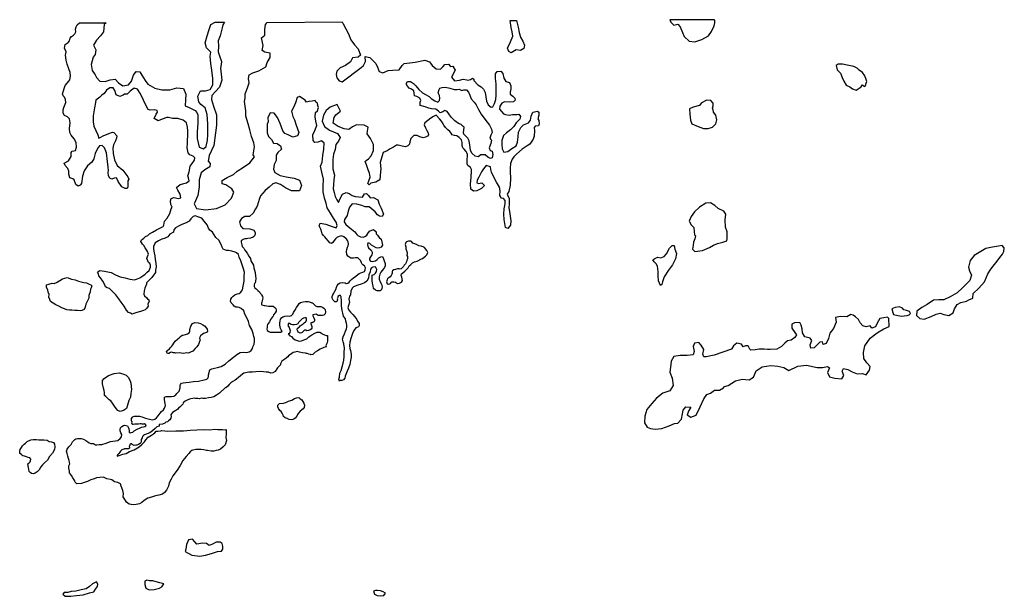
# Model space of a CAD drawing. Extents: x 85497 to 314014, y 760654 to 894511.
# Tile 25 of 25: x 281775 to 313578, y 867100 to 885716. Entities that reach past the tile are written whole.
import ezdxf

# ---------------------------------------------------------------- set-up
doc = ezdxf.new("R2010")
doc.units = 0
doc.layers.add('RPA', color=3, linetype='CONTINUOUS')

msp = doc.modelspace()

# ---------------------------------------------------------------- linework, layer by layer
at = {"layer": 'RPA', "color": 0}
for points in [[(288391, 885635), (288332, 885547), (288312, 885449), (288250, 885195), (288185, 885035), (288194, 884856), (288184, 884683), (288227, 884552), (288298, 884367), (288279, 884272), (288262, 884151), (288301, 883766), (288226, 883538), (287985, 883268), (287972, 883134), (288030, 882928), (288134, 882641), (288128, 882315), (288102, 882067), (288049, 881653), (287899, 881327), (287866, 881151), (287925, 881073), (287912, 880968), (287759, 880867), (287641, 880773), (287576, 880548), (287569, 880320), (287530, 880039), (287409, 879772), (287481, 879618), (287774, 879573), (288133, 879621), (288410, 879735), (288616, 879951), (288691, 880143), (288629, 880251), (288433, 880388), (288313, 880414), (288319, 880525), (288476, 880616), (288685, 880723), (288796, 880824), (289004, 880952), (289203, 881095), (289354, 881291), (289321, 881349), (289354, 881607), (289337, 881741), (289259, 881940), (289207, 882155), (289152, 882354), (289084, 882605), (289080, 882775), (289038, 883071), (289061, 883186), (289061, 883326), (289136, 883518), (289192, 883675), (289162, 883815), (289192, 883939), (289309, 884001), (289502, 884063), (289724, 884196), (289766, 884333), (289861, 884493), (289861, 884640), (289691, 884672), (289610, 884721), (289636, 884884), (289590, 885129), (289691, 885220), (289688, 885400), (289718, 885563), (289773, 885626), (292194, 885650), (292219, 885578), (292395, 885255), (292470, 885066), (292594, 884909), (292711, 884772), (292783, 884570), (292708, 884508), (292519, 884488), (292460, 884358), (292300, 884241), (292124, 884162), (292019, 884052), (291993, 883950), (292016, 883840), (292091, 883738), (292192, 883712), (292802, 884169), (292884, 884237), (292946, 884371), (292936, 884527), (293089, 884494), (293194, 884387), (293278, 884302), (293327, 884188), (293386, 884041), (293500, 884002), (293673, 884077), (293830, 884090), (294028, 884096), (294130, 884233), (294192, 884305), (294378, 884318), (294550, 884340), (294864, 884409), (295007, 884360), (295095, 884233), (295232, 884125), (295362, 884122), (295437, 884197), (295512, 884268), (295627, 884278), (295695, 884209), (295770, 884216), (295845, 884089), (295724, 883864), (295822, 883740), (295982, 883759), (296104, 883797), (296212, 883770), (296264, 883764), (296336, 883783), (296398, 883828), (296444, 883799), (296443, 883753), (296570, 883615), (296677, 883546), (296755, 883468), (296807, 883360), (296832, 883226), (296851, 883082), (296910, 882965), (297004, 882893), (297059, 882905), (297115, 883009), (297152, 883137), (297169, 883283), (297169, 883453), (297161, 883642), (297138, 883815), (297142, 883965), (297192, 884043), (297312, 884056), (297377, 883974), (297413, 883830), (297477, 883725), (297595, 883692), (297636, 883581), (297643, 883480), (297616, 883379), (297619, 883314), (297703, 883251), (297772, 883186), (297778, 883121), (297722, 883059), (297598, 883056), (297438, 883060), (297353, 883025), (297278, 882924), (297277, 882823), (297398, 882675), (297463, 882652), (297580, 882632), (297688, 882655), (297838, 882654), (297897, 882670), (297948, 882588), (297928, 882503), (297814, 882383), (297732, 882266), (297623, 882156), (297496, 882062), (297407, 881974), (297351, 881818), (297347, 881700), (297357, 881550), (297411, 881439), (297539, 881458), (297673, 881562), (297807, 881646), (297853, 881757), (297874, 881930), (297891, 882080), (297957, 882233), (298052, 882317), (298205, 882385), (298271, 882476), (298294, 882606), (298350, 882727), (298497, 882765), (298546, 882732), (298546, 882631), (298512, 882520), (298545, 882465), (298554, 882357), (298537, 882292), (298426, 882273), (298397, 882237), (298406, 882133), (298389, 881960), (298356, 881856), (298297, 881758), (298248, 881693), (298166, 881641), (298002, 881541), (297825, 881379), (297737, 881291), (297681, 881210), (297628, 881073), (297615, 880923), (297617, 880805), (297623, 880597), (297622, 880375), (297579, 880173), (297523, 880078), (297584, 879948), (297580, 879755), (297576, 879654), (297601, 879448), (297643, 879223), (297623, 879083), (297544, 878979), (297469, 879012), (297421, 879263), (297409, 879436), (297426, 879612), (297459, 879775), (297460, 879883), (297398, 879942), (297333, 879959), (297288, 880037), (297292, 880190), (297269, 880308), (297176, 880475), (297078, 880651), (297011, 880792), (296995, 880883), (296982, 880965), (296839, 881011), (296757, 880904), (296691, 880806), (296602, 880631), (296546, 880530), (296539, 880445), (296595, 880425), (296699, 880444), (296790, 880366), (296695, 880262), (296545, 880194), (296434, 880175), (296349, 880247), (296340, 880416), (296357, 880622), (296361, 880726), (296368, 880736), (296373, 880879), (296331, 880945), (296292, 880971), (296254, 881005), (296225, 881067), (296229, 881145), (296230, 881223), (296244, 881292), (296238, 881360), (296216, 881413), (296194, 881462), (296131, 881536), (296088, 881581), (296064, 881650), (296062, 881748), (296041, 881839), (295971, 881916), (295898, 881964), (295823, 881972), (295748, 881994), (295707, 882052), (295667, 882107), (295608, 882165), (295571, 882194), (295525, 882238), (295475, 882313), (295448, 882358), (295397, 882436), (295331, 882516), (295228, 882632), (295140, 882588), (295059, 882541), (294953, 882464), (294862, 882388), (294841, 882319), (294878, 882221), (294922, 882140), (294969, 882063), (294977, 881994), (294945, 881955), (294883, 881918), (294808, 881903), (294700, 881934), (294614, 881975), (294507, 881974), (294410, 881884), (294376, 881769), (294361, 881700), (294316, 881644), (294241, 881610), (294130, 881628), (293999, 881661), (293943, 881660), (293844, 881599), (293736, 881550), (293645, 881485), (293511, 881426), (293472, 881283), (293423, 881107), (293436, 880898), (293423, 880696), (293423, 880686), (293410, 880546), (293279, 880471), (293116, 880438), (293060, 880386), (293015, 880422), (293051, 880517), (293096, 880637), (293074, 880764), (293028, 880866), (292976, 881025), (292934, 881140), (292963, 881175), (293045, 881221), (293123, 881325), (293201, 881492), (293205, 881684), (293110, 881877), (292999, 882030), (293009, 882115), (293026, 882245), (292898, 882310), (292657, 882324), (292523, 882252), (292406, 882170), (292253, 882193), (292057, 882268), (291900, 882370), (291927, 882559), (291985, 882647), (292132, 882764), (292025, 882973), (291800, 882891), (291672, 882787), (291591, 882637), (291545, 882435), (291617, 882269), (291786, 882154), (292037, 882043), (292129, 881913), (292073, 881796), (291985, 881688), (291969, 881525), (291913, 881372), (291893, 881205), (291887, 880899), (291945, 880693), (291919, 880543), (291906, 880397), (291899, 880260), (291929, 880136), (291968, 880008), (292017, 879897), (292072, 879819), (292124, 879943), (292203, 880080), (292320, 880132), (292418, 880106), (292512, 880044), (292613, 880011), (292848, 879988), (292917, 880099), (292972, 880109), (293041, 880037), (293099, 879962), (293204, 879975), (293347, 879903), (293383, 879757), (293445, 879626), (293530, 879437), (293484, 879362), (293393, 879368), (293331, 879414), (293256, 879509), (293067, 879675), (292933, 879678), (292822, 879721), (292666, 879760), (292512, 879770), (292427, 879666), (292388, 879535), (292356, 879398), (292261, 879268), (292251, 879186), (292313, 879105), (292434, 878994), (292597, 878870), (292662, 878778), (292697, 878748), (292781, 878704), (292882, 878695), (292948, 878723), (292989, 878764), (293024, 878817), (293073, 878892), (293207, 878937), (293284, 878862), (293291, 878806), (293330, 878760), (293389, 878682), (293451, 878626), (293473, 878541), (293493, 878439), (293447, 878377), (293394, 878351), (293329, 878338), (293286, 878354), (293214, 878397), (293142, 878440), (293087, 878486), (293021, 878512), (293005, 878463), (293018, 878404), (293044, 878345), (293122, 878273), (293161, 878214), (293164, 878162), (293161, 878162), (293145, 878122), (293108, 878060), (293075, 878005), (293075, 877962), (293101, 877923), (293160, 877906), (293265, 877935), (293321, 877971), (293380, 878023), (293436, 878059), (293492, 878066), (293531, 877994), (293563, 877895), (293576, 877846), (293579, 877767), (293556, 877715), (293526, 877673), (293484, 877617), (293438, 877562), (293405, 877499), (293382, 877411), (293388, 877339), (293414, 877254), (293456, 877182), (293482, 877096), (293469, 877037), (293449, 876985), (293423, 876959), (293325, 876963), (293266, 876986), (293204, 877038), (293191, 877120), (293165, 877209), (293162, 877284), (293162, 877356), (293162, 877418), (293156, 877464), (293225, 877490), (293271, 877533), (293300, 877582), (293307, 877654), (293287, 877696), (293265, 877742), (293179, 877723), (293140, 877710), (293101, 877661), (293091, 877572), (293054, 877474), (293044, 877366), (292991, 877275), (292909, 877216), (292805, 877180), (292693, 877141), (292562, 877093), (292516, 877047), (292470, 876949), (292463, 876837), (292430, 876785), (292410, 876693), (292423, 876595), (292396, 876490), (292370, 876415), (292406, 876340), (292465, 876271), (292533, 876195), (292598, 876126), (292664, 876041), (292690, 875985), (292735, 875907), (292742, 875838), (292715, 875805), (292669, 875776), (292627, 875763), (292581, 875697), (292535, 875619), (292498, 875521), (292469, 875426), (292436, 875302), (292432, 875194), (292438, 875099), (292461, 875033), (292484, 874912), (292477, 874820), (292460, 874712), (292434, 874588), (292391, 874470), (292351, 874369), (292292, 874208), (292272, 874146), (292239, 874094), (292180, 874068), (292137, 874065), (292101, 874048), (292078, 874111), (292102, 874179), (292115, 874301), (292155, 874395), (292191, 874513), (292218, 874631), (292244, 874726), (292254, 874840), (292255, 874975), (292265, 875109), (292242, 875247), (292219, 875315), (292203, 875404), (292223, 875479), (292263, 875574), (292302, 875656), (292332, 875737), (292342, 875793), (292339, 875852), (292333, 875918), (292310, 875980), (292300, 876055), (292238, 876144), (292216, 876236), (292186, 876331), (292180, 876403), (292170, 876478), (292171, 876534), (292164, 876602), (292171, 876668), (292158, 876724), (292155, 876766), (292135, 876809), (292103, 876809), (292053, 876783), (292050, 876747), (292034, 876701), (292040, 876672), (292024, 876629), (292001, 876610), (291958, 876610), (291935, 876626), (291896, 876665), (291863, 876721), (291864, 876777), (291893, 876829), (291923, 876885), (291952, 876950), (292002, 877029), (292002, 877048), (292025, 877130), (292074, 877192), (292124, 877222), (292205, 877234), (292291, 877224), (292323, 877198), (292369, 877214), (292415, 877244), (292454, 877286), (292504, 877335), (292560, 877381), (292635, 877439), (292697, 877485), (292743, 877521), (292796, 877540), (292858, 877563), (292907, 877589), (292930, 877638), (292940, 877710), (292914, 877766), (292859, 877799), (292833, 877819), (292820, 877871), (292794, 877927), (292725, 877999), (292696, 878025), (292624, 878032), (292555, 878019), (292519, 878019), (292470, 878020), (292401, 878062), (292375, 878079), (292346, 878131), (292326, 878236), (292346, 878292), (292366, 878370), (292386, 878419), (292399, 878472), (292383, 878540), (292367, 878583), (292327, 878645), (292308, 878655), (292246, 878701), (292174, 878734), (292095, 878718), (292016, 878686), (291980, 878646), (291931, 878591), (291885, 878522), (291849, 878486), (291793, 878516), (291744, 878565), (291679, 878654), (291627, 878706), (291591, 878749), (291542, 878805), (291529, 878848), (291504, 878954), (291446, 879065), (291478, 879147), (291667, 879117), (291866, 879039), (291993, 878997), (292026, 879068), (292000, 879182), (291912, 879313), (291811, 879466), (291710, 879639), (291674, 879796), (291619, 879952), (291580, 880155), (291577, 880334), (291593, 880572), (291535, 880791), (291495, 880990), (291541, 881113), (291561, 881332), (291603, 881531), (291604, 881727), (291525, 881802), (291401, 881762), (291303, 881746), (291255, 881818), (291245, 882001), (291304, 882134), (291376, 882297), (291343, 882444), (291320, 882584), (291324, 882715), (291399, 882777), (291431, 882884), (291389, 882963), (291405, 882976), (291392, 883025), (291337, 883057), (291320, 883109), (291223, 883087), (291118, 883070), (291043, 883057), (290998, 883119), (290815, 883237), (290737, 883204), (290681, 883035), (290619, 882878), (290557, 882761), (290599, 882595), (290648, 882480), (290700, 882307), (290792, 882069), (290746, 881962), (290593, 881919), (290443, 881995), (290338, 882044), (290276, 882128), (290188, 882360), (290107, 882559), (289999, 882693), (289862, 882706), (289787, 882546), (289804, 882422), (289764, 882347), (289771, 882200), (289771, 882060), (289810, 881949), (289911, 881848), (289970, 881731), (290094, 881724), (290198, 881639), (290230, 881532), (290113, 881424), (290061, 881339), (290061, 881170), (289989, 881046), (289972, 880889), (290018, 880782), (290191, 880684), (290383, 880644), (290644, 880599), (290814, 880530), (290879, 880367), (290813, 880188), (290556, 880188), (290357, 880286), (290197, 880393), (290044, 880449), (289946, 880420), (289838, 880305), (289705, 880198), (289548, 880032), (289512, 879911), (289443, 879696), (289388, 879605), (289316, 879471), (289199, 879367), (289049, 879363), (288934, 879298), (288876, 879191), (288905, 879057), (288977, 878972), (289208, 878969), (289342, 878923), (289381, 878845), (289381, 878792), (289358, 878737), (289325, 878701), (289292, 878685), (289253, 878676), (289230, 878660), (289145, 878657), (289100, 878641), (289047, 878638), (288995, 878618), (288930, 878580), (288933, 878531), (288955, 878452), (288965, 878394), (289013, 878335), (289049, 878279), (289127, 878174), (289175, 878076), (289227, 878011), (289236, 877929), (289330, 877789), (289333, 877701), (289381, 877554), (289394, 877440), (289403, 877368), (289396, 877260), (289379, 877221), (289356, 877195), (289343, 877153), (289346, 877097), (289375, 877058), (289414, 877025), (289469, 876973), (289521, 876927), (289544, 876888), (289573, 876855), (289589, 876835), (289618, 876783), (289628, 876741), (289618, 876698), (289605, 876640), (289601, 876591), (289585, 876568), (289588, 876519), (289601, 876513), (289666, 876493), (289695, 876486), (289754, 876473), (289816, 876472), (289865, 876469), (289959, 876468), (290021, 876423), (290050, 876387), (290060, 876344), (290056, 876305), (290030, 876256), (289977, 876188), (289958, 876149), (289935, 876120), (289879, 876035), (289852, 875983), (289843, 875960), (289777, 875876), (289773, 875834), (289770, 875785), (289760, 875726), (289766, 875684), (289821, 875651), (289870, 875631), (289974, 875627), (290056, 875624), (290180, 875626), (290206, 875633), (290252, 875655), (290223, 875704), (290197, 875747), (290191, 875802), (290174, 875854), (290172, 875933), (290185, 875978), (290195, 876047), (290228, 876095), (290274, 876125), (290339, 876141), (290424, 876156), (290489, 876143), (290551, 876166), (290597, 876208), (290620, 876263), (290659, 876325), (290715, 876426), (290771, 876494), (290797, 876552), (290850, 876585), (290928, 876604), (291010, 876613), (291088, 876619), (291140, 876603), (291208, 876580), (291231, 876570), (291332, 876475), (291377, 876461), (291436, 876451), (291501, 876451), (291556, 876438), (291602, 876405), (291637, 876356), (291653, 876277), (291643, 876235), (291637, 876216), (291601, 876180), (291558, 876170), (291549, 876170), (291490, 876164), (291418, 876168), (291353, 876214), (291239, 876188), (291239, 876156), (291268, 876110), (291294, 876041), (291300, 875992), (291274, 875953), (291257, 875947), (291221, 875934), (291185, 875928), (291169, 875921), (291179, 875895), (291198, 875843), (291208, 875807), (291214, 875761), (291188, 875722), (291158, 875706), (291135, 875693), (291099, 875684), (291051, 875671), (291015, 875687), (290989, 875697), (290956, 875675), (290930, 875652), (290900, 875619), (290881, 875606), (290835, 875600), (290773, 875623), (290754, 875656), (290738, 875702), (290748, 875754), (290800, 875786), (290836, 875835), (290895, 875880), (290931, 875896), (290964, 875926), (291006, 875961), (291029, 875984), (291036, 876020), (291036, 876052), (291043, 876056), (291023, 876091), (290981, 876088), (290945, 876076), (290902, 876053), (290857, 876014), (290821, 875978), (290781, 875939), (290755, 875897), (290716, 875871), (290641, 875859), (290585, 875865), (290540, 875879), (290488, 875908), (290449, 875905), (290442, 875869), (290435, 875847), (290484, 875781), (290503, 875719), (290506, 875680), (290503, 875618), (290483, 875589), (290467, 875579), (290447, 875570), (290502, 875514), (290554, 875484), (290599, 875438), (290671, 875379), (290769, 875353), (290801, 875340), (290876, 875349), (290935, 875368), (290984, 875388), (291049, 875417), (291115, 875472), (291213, 875543), (291308, 875591), (291386, 875623), (291471, 875623), (291526, 875600), (291549, 875570), (291624, 875541), (291676, 875524), (291712, 875518), (291721, 875491), (291718, 875433), (291714, 875345), (291704, 875283), (291674, 875224), (291667, 875182), (291674, 875149), (291595, 875130), (291484, 875079), (291396, 875024), (291318, 874978), (291246, 874910), (291180, 874898), (291164, 874907), (291118, 874917), (291060, 874934), (291037, 874937), (291001, 874947), (290907, 874964), (290816, 874984), (290741, 875001), (290662, 874985), (290613, 874972), (290561, 874940), (290456, 874865), (290437, 874830), (290342, 874758), (290240, 874687), (290204, 874609), (290204, 874573), (290106, 874473), (290076, 874440), (290024, 874359), (289952, 874317), (289890, 874307), (289811, 874331), (289740, 874338), (289652, 874348), (289564, 874355), (289407, 874352), (289293, 874337), (289176, 874334), (289019, 874299), (288921, 874231), (288836, 874153), (288731, 874075), (288662, 874033), (288597, 873988), (288538, 873936), (288495, 873884), (288430, 873826), (288420, 873836), (288227, 873657), (288135, 873589), (288047, 873538), (287962, 873515), (287874, 873506), (287773, 873484), (287695, 873487), (287652, 873500), (287577, 873478), (287528, 873485), (287457, 873488), (287414, 873492), (287362, 873489), (287303, 873473), (287258, 873467), (287183, 873428), (287121, 873396), (287058, 873350), (287042, 873301), (286966, 873227), (286901, 873175), (286878, 873139), (286822, 873100), (286760, 873062), (286714, 873029), (286675, 872987), (286659, 872961), (286668, 872906), (286655, 872850), (286625, 872795), (286586, 872763), (286550, 872733), (286494, 872721), (286458, 872691), (286390, 872662), (286279, 872647), (286275, 872595), (286200, 872569), (286148, 872514), (286069, 872439), (285978, 872381), (285889, 872342), (285857, 872333), (285805, 872317), (285778, 872294), (285736, 872255), (285726, 872219), (285700, 872164), (285696, 872128), (285696, 872082), (285683, 872050), (285663, 872030), (285617, 872001), (285562, 871979), (285529, 871976), (285474, 871969), (285448, 871979), (285409, 872006), (285392, 872019), (285376, 872025), (285360, 872022), (285340, 872012), (285337, 871993), (285330, 871973), (285314, 871944), (285323, 871908), (285326, 871879), (285287, 871866), (285268, 871866), (285232, 871863), (285176, 871863), (285163, 871857), (285140, 871847), (285078, 871825), (285036, 871786), (285006, 871753), (284980, 871714), (284944, 871675), (284924, 871643), (284918, 871627), (284989, 871643), (285107, 871688), (285215, 871710), (285326, 871771), (285473, 871829), (285630, 871923), (285725, 872001), (285803, 872092), (285853, 872153), (285925, 872241), (286029, 872306), (286101, 872348), (286137, 872380), (286187, 872432), (286235, 872432), (286330, 872441), (286363, 872457), (286464, 872437), (286542, 872433), (286813, 872445), (287070, 872447), (287279, 872459), (287497, 872478), (287742, 872480), (287921, 872479), (288078, 872494), (288179, 872490), (288329, 872483), (288413, 872476), (288443, 872486), (288446, 872430), (288442, 872339), (288432, 872228), (288454, 872127), (288408, 871994), (288349, 871922), (288264, 871854), (288185, 871822), (288120, 871803), (288048, 871784), (287963, 871787), (287846, 871811), (287813, 871811), (287722, 871834), (287631, 871841), (287546, 871842), (287462, 871842), (287364, 871820), (287334, 871807), (287285, 871768), (287236, 871713), (287147, 871612), (287049, 871479), (286954, 871320), (286862, 871177), (286724, 870985), (286671, 870884), (286605, 870758), (286585, 870660), (286516, 870527), (286457, 870449), (286392, 870397), (286271, 870368), (286157, 870346), (286032, 870301), (285915, 870272), (285794, 870191), (285725, 870130), (285643, 870084), (285542, 870059), (285435, 870049), (285308, 870079), (285223, 870135), (285142, 870282), (285120, 870315), (285123, 870416), (285108, 870517), (285056, 870658), (285034, 870730), (284949, 870772), (284835, 870796), (284751, 870865), (284705, 870871), (284591, 870888), (284484, 870941), (284367, 870935), (284252, 870923), (284177, 870890), (284076, 870855), (283968, 870807), (283857, 870775), (283766, 870742), (283622, 870730), (283570, 870783), (283554, 870832), (283496, 870923), (283447, 870995), (283386, 871087), (283383, 871136), (283367, 871240), (283361, 871312), (283391, 871374), (283388, 871422), (283372, 871488), (283356, 871553), (283327, 871625), (283311, 871706), (283282, 871791), (283308, 871847), (283367, 871925), (283433, 872006), (283482, 872084), (283554, 872162), (283584, 872188), (283646, 872200), (283760, 872193), (283835, 872170), (283913, 872127), (283975, 872088), (284023, 872052), (284069, 872035), (284163, 872031), (284222, 871992), (284271, 871985), (284339, 872001), (284431, 872001), (284568, 872046), (284705, 872097), (284943, 872135), (285015, 872197), (285067, 872245), (285071, 872320), (285045, 872373), (285020, 872438), (285020, 872487), (285036, 872539), (285072, 872581), (285125, 872610), (285161, 872626), (285216, 872613), (285258, 872606), (285281, 872564), (285297, 872505), (285313, 872456), (285313, 872407), (285316, 872387), (285342, 872374), (285378, 872384), (285424, 872400), (285476, 872439), (285571, 872491), (285662, 872536), (285705, 872558), (285770, 872568), (285819, 872581), (285845, 872603), (285858, 872616), (285836, 872652), (285806, 872669), (285784, 872662), (285728, 872659), (285699, 872666), (285666, 872669), (285607, 872660), (285559, 872660), (285497, 872657), (285441, 872644), (285425, 872651), (285402, 872690), (285406, 872723), (285390, 872775), (285387, 872840), (285426, 872895), (285478, 872918), (285560, 872914), (285648, 872917), (285719, 872891), (285843, 872854), (285964, 872821), (286061, 872798), (286143, 872820), (286189, 872866), (286244, 872924), (286307, 873012), (286356, 873070), (286422, 873125), (286451, 873177), (286481, 873262), (286475, 873327), (286459, 873383), (286449, 873458), (286450, 873526), (286508, 873552), (286561, 873552), (286610, 873551), (286675, 873551), (286750, 873560), (286818, 873602), (286855, 873651), (286923, 873723), (286960, 873830), (286963, 873905), (286964, 873937), (287006, 873980), (287058, 873996), (287137, 874005), (287251, 874014), (287391, 874040), (287548, 874049), (287734, 874084), (287822, 874112), (287858, 874151), (287868, 874207), (287878, 874252), (287915, 874415), (287986, 874444), (288071, 874467), (288163, 874492), (288280, 874514), (288411, 874598), (288526, 874699), (288686, 874825), (288791, 874910), (288895, 874968), (289006, 874980), (289101, 874970), (289192, 874992), (289254, 875034), (289297, 875096), (289307, 875151), (289347, 875243), (289363, 875337), (289364, 875418), (289338, 875490), (289316, 875582), (289271, 875712), (289200, 875843), (289164, 875967), (289116, 876088), (289045, 876209), (289010, 876320), (288932, 876392), (288867, 876419), (288805, 876438), (288756, 876435), (288707, 876468), (288665, 876508), (288600, 876576), (288588, 876632), (288591, 876697), (288624, 876742), (288667, 876791), (288729, 876833), (288797, 876866), (288859, 876881), (288915, 876914), (288935, 876956), (288968, 876998), (288991, 877116), (289021, 877269), (289025, 877425), (289039, 877565), (288991, 877702), (288952, 877833), (288917, 877931), (288865, 878052), (288840, 878137), (288775, 878192), (288732, 878209), (288625, 878245), (288524, 878259), (288452, 878259), (288348, 878302), (288319, 878368), (288284, 878462), (288206, 878596), (288106, 878688), (288002, 878852), (287914, 878917), (287873, 878981), (287829, 879088), (287736, 879211), (287656, 879311), (287564, 879342), (287439, 879379), (287374, 879359), (287303, 879282), (287246, 879206), (287148, 879156), (287009, 879101), (286928, 879064), (286802, 878993), (286754, 878927), (286745, 878855), (286619, 878795), (286596, 878746), (286559, 878704), (286474, 878658), (286363, 878629), (286255, 878580), (286146, 878512), (286097, 878397), (286097, 878309), (286122, 878188), (286145, 878096), (286154, 877975), (286177, 877854), (286183, 877736), (286163, 877631), (286157, 877556), (286097, 877471), (286038, 877396), (285956, 877311), (285871, 877219), (285871, 877173), (285814, 877046), (285795, 876964), (285781, 876859), (285807, 876797), (285876, 876731), (285905, 876702), (285941, 876669), (285954, 876626), (285918, 876535), (285924, 876469), (285885, 876404), (285832, 876352), (285770, 876326), (285675, 876293), (285563, 876264), (285462, 876228), (285403, 876212), (285350, 876242), (285288, 876265), (285223, 876334), (285151, 876465), (285050, 876599), (284975, 876708), (284877, 876829), (284776, 876944), (284675, 877033), (284600, 877059), (284551, 877095), (284525, 877151), (284459, 877272), (284384, 877381), (284335, 877446), (284316, 877509), (284290, 877545), (284333, 877597), (284365, 877623), (284519, 877600), (284732, 877550), (284873, 877481), (285020, 877418), (285183, 877378), (285334, 877335), (285485, 877319), (285550, 877335), (285652, 877387), (285757, 877449), (285829, 877498), (285895, 877563), (285957, 877622), (286003, 877726), (286003, 877792), (285974, 877841), (285938, 877874), (285909, 877930), (285886, 878002), (285893, 878038), (285903, 878074), (285932, 878146), (285903, 878228), (285867, 878287), (285831, 878352), (285782, 878421), (285743, 878471), (285707, 878520), (285688, 878559), (285714, 878605), (285744, 878634), (285780, 878660), (285842, 878713), (285914, 878748), (285970, 878804), (286068, 878853), (286192, 878928), (286407, 879038), (286430, 879087), (286447, 879208), (286538, 879309), (286626, 879459), (286662, 879609), (286704, 879661), (286652, 879749), (286643, 879867), (286672, 879948), (286750, 879978), (286907, 879938), (286979, 879964), (286953, 880088), (286881, 880209), (286839, 880294), (286956, 880395), (287161, 880444), (287253, 880512), (287230, 880607), (287204, 880675), (287246, 880799), (287282, 880982), (287341, 881070), (287416, 881181), (287433, 881259), (287380, 881314), (287273, 881350), (287221, 881422), (287182, 881582), (287191, 881732), (287192, 881830), (287201, 881970), (287211, 882133), (287198, 882241), (287159, 882391), (287052, 882472), (286879, 882531), (286709, 882531), (286585, 882561), (286527, 882557), (286377, 882509), (286249, 882450), (286122, 882525), (286178, 882668), (286227, 882734), (286210, 882786), (286126, 882802), (285992, 882796), (285927, 882819), (285884, 882890), (285774, 883115), (285676, 883324), (285578, 883471), (285467, 883510), (285343, 883403), (285249, 883311), (285161, 883311), (285115, 883276), (285004, 883240), (284896, 883289), (284851, 883426), (284792, 883511), (284691, 883511), (284583, 883439), (284505, 883331), (284433, 883276), (284361, 883217), (284237, 883116), (284218, 883038), (284192, 882875), (284152, 882611), (284146, 882415), (284172, 882275), (284230, 882138), (284299, 881994), (284335, 881893), (284397, 881919), (284468, 881971), (284654, 882037), (284769, 882085), (284817, 882072), (284915, 881971), (284905, 881890), (284869, 881802), (284801, 881681), (284788, 881567), (284798, 881394), (284837, 881189), (284925, 881009), (285104, 880862), (285273, 880640), (285303, 880569), (285270, 880513), (285267, 880455), (285273, 880324), (285247, 880265), (285179, 880262), (285077, 880324), (284960, 880491), (284898, 880614), (284823, 880595), (284751, 880562), (284686, 880595), (284641, 880677), (284637, 880787), (284644, 880846), (284634, 880951), (284611, 881133), (284582, 881420), (284514, 881583), (284436, 881655), (284357, 881639), (284289, 881554), (284214, 881401), (284168, 881225), (284109, 881117), (283966, 880993), (283858, 880840), (283799, 880661), (283770, 880432), (283731, 880377), (283659, 880341), (283590, 880400), (283532, 880550), (283486, 880579), (283391, 880612), (283362, 880733), (283362, 880821), (283330, 880912), (283245, 881010), (283212, 881088), (283346, 881163), (283434, 881300), (283441, 881424), (283470, 881466), (283578, 881492), (283610, 881597), (283594, 881753), (283532, 881871), (283438, 881992), (283389, 882073), (283383, 882207), (283402, 882383), (283383, 882517), (283317, 882585), (283226, 882624), (283181, 882703), (283177, 882810), (283200, 882882), (283266, 883042), (283259, 883140), (283223, 883215), (283174, 883260), (283152, 883326), (283240, 883590), (283357, 883730), (283390, 883779), (283416, 883890), (283403, 884010), (283364, 884128), (283312, 884278), (283276, 884408), (283257, 884575), (283273, 884676), (283224, 884793), (283240, 884911), (283338, 884982), (283381, 885028), (283410, 885116), (283446, 885178), (283515, 885220), (283560, 885263), (283583, 885328), (283573, 885409), (283603, 885488), (283626, 885553), (283707, 885616), (284573, 885619), (284506, 885559), (284496, 885438), (284477, 885324), (284389, 885190), (284258, 885053), (284163, 884890), (284235, 884740), (284209, 884597), (284153, 884509), (284085, 884271), (284114, 884072), (284215, 883935), (284254, 883850), (284358, 883726), (284535, 883719), (284694, 883772), (284854, 883798), (284962, 883674), (285105, 883579), (285285, 883615), (285386, 883735), (285451, 883921), (285539, 884042), (285660, 884029), (285715, 883924), (285823, 883758), (285914, 883637), (286139, 883510), (286364, 883454), (286628, 883448), (286847, 883516), (287062, 883493), (287143, 883314), (287130, 883131), (287120, 882935), (287251, 882880), (287446, 882788), (287499, 882717), (287534, 882642), (287534, 882378), (287502, 882091), (287505, 881885), (287570, 881605), (287710, 881543), (287798, 881617), (287841, 881829), (287857, 881999), (287857, 882341), (287825, 882651), (287766, 882867), (287626, 882981), (287557, 883062), (287531, 883252), (287620, 883424), (287779, 883421), (287929, 883460), (288008, 883617), (288008, 883819), (287979, 884083), (287949, 884298), (287923, 884533), (287950, 884670), (287813, 884804), (287767, 884967), (287829, 885192), (287895, 885404), (287950, 885560), (288093, 885634)], [(297826, 885695), (297879, 885476), (297909, 885305), (297946, 885148), (298029, 885023), (298079, 884898), (298054, 884790), (297952, 884723), (297808, 884739), (297644, 884650), (297572, 884687), (297535, 884799), (297623, 885006), (297708, 885185), (297684, 885319), (297650, 885466), (297626, 885611), (297618, 885683), (297620, 885693)], [(302775, 885712), (302789, 885688), (302811, 885635), (302844, 885605), (302901, 885542), (303036, 885576), (303106, 885487), (303182, 885306), (303242, 885168), (303403, 885021), (303582, 885005), (303812, 885074), (304023, 885194), (304120, 885337), (304204, 885521), (304232, 885612), (304224, 885698), (304203, 885716)], [(309138, 883724), (309116, 883790), (309069, 883905), (309002, 884014), (308886, 884087), (308825, 884154), (308715, 884208), (308500, 884244), (308350, 884276), (308209, 884284), (308143, 884237), (308174, 884102), (308290, 883989), (308336, 883848), (308393, 883736), (308473, 883597), (308586, 883547), (308677, 883480), (308794, 883436), (308922, 883522), (308952, 883547), (309002, 883612), (309047, 883559), (309097, 883594), (309114, 883662)], [(296210, 883451), (296275, 883372), (296317, 883277), (296362, 883156), (296450, 883058), (296521, 882963), (296589, 882819), (296680, 882669), (296800, 882499), (296952, 882309), (297017, 882178), (297033, 882074), (296993, 881989), (296957, 881895), (296980, 881859), (297012, 881826), (296989, 881715), (296936, 881582), (296968, 881493), (297033, 881467), (297062, 881366), (297032, 881252), (296983, 881236), (296892, 881275), (296811, 881354), (296674, 881348), (296579, 881283), (296488, 881310), (296377, 881405), (296341, 881500), (296317, 881666), (296290, 881807), (296248, 881892), (296173, 881963), (296123, 882025), (296109, 882077), (296124, 882152), (296136, 882250), (296096, 882272), (296033, 882327), (295947, 882368), (295828, 882454), (295716, 882567), (295632, 882680), (295585, 882751), (295509, 882785), (295438, 882742), (295351, 882704), (295297, 882762), (295212, 882823), (295081, 882840), (294986, 882855), (294871, 882899), (294713, 882942), (294711, 883056), (294733, 883109), (294703, 883187), (294604, 883234), (294522, 883259), (294517, 883347), (294503, 883419), (294430, 883476), (294358, 883505), (294304, 883569), (294257, 883650), (294299, 883716), (294393, 883718), (294492, 883660), (294572, 883580), (294669, 883467), (294785, 883358), (294884, 883298), (294999, 883231), (295069, 883167), (295184, 883097), (295283, 883056), (295334, 883106), (295343, 883181), (295335, 883269), (295291, 883350), (295322, 883462), (295344, 883508), (295425, 883525), (295527, 883534), (295671, 883503), (295809, 883466), (295903, 883461), (295965, 883472), (296054, 883431), (296122, 883455)], [(304149, 882863), (304173, 882935), (304171, 883016), (304100, 883106), (303963, 883121), (303785, 883022), (303729, 882942), (303532, 882889), (303407, 882836), (303417, 882663), (303443, 882473), (303490, 882351), (303685, 882263), (303857, 882198), (304014, 882199), (304152, 882246), (304258, 882352), (304296, 882482), (304256, 882636), (304189, 882729), (304174, 882804)], [(303605, 878743), (303587, 878639), (303540, 878528), (303532, 878433), (303504, 878303), (303585, 878233), (303828, 878263), (304054, 878358), (304186, 878438), (304318, 878488), (304488, 878532), (304613, 878579), (304630, 878648), (304631, 878729), (304624, 878863), (304567, 879018), (304565, 879256), (304584, 879442), (304520, 879538), (304335, 879616), (304232, 879722), (304083, 879803), (303940, 879792), (303732, 879658), (303566, 879508), (303462, 879359), (303404, 879210), (303468, 879094), (303548, 879008), (303562, 878877), (303574, 878769)], [(293862, 877252), (293918, 877239), (293977, 877203), (294042, 877209), (294108, 877245), (294134, 877301), (294125, 877353), (294118, 877399), (294092, 877455), (294102, 877507), (294148, 877543), (294217, 877595), (294273, 877651), (294319, 877706), (294358, 877765), (294404, 877811), (294457, 877866), (294526, 877902), (294608, 877922), (294749, 877990), (294785, 878010), (294887, 878085), (294923, 878127), (294956, 878196), (294923, 878265), (294887, 878320), (294845, 878356), (294809, 878386), (294743, 878406), (294662, 878416), (294590, 878455), (294508, 878485), (294478, 878498), (294430, 878551), (294407, 878567), (294338, 878564), (294272, 878545), (294246, 878522), (294229, 878453), (294249, 878381), (294249, 878316), (294278, 878234), (294294, 878175), (294284, 878099), (294300, 878067), (294297, 877995), (294284, 877949), (294270, 877893), (294234, 877831), (294198, 877789), (294172, 877753), (294099, 877674), (294067, 877661), (294027, 877671), (293978, 877668), (293913, 877655), (293864, 877636), (293814, 877606), (293805, 877590), (293804, 877528), (293791, 877495), (293775, 877452), (293745, 877417), (293693, 877377), (293650, 877355), (293640, 877319), (293623, 877253), (293649, 877188), (293663, 877188), (293695, 877181), (293731, 877187), (293748, 877204), (293787, 877246), (293800, 877253)], [(302398, 877583), (302374, 877763), (302338, 877838), (302266, 877897), (302230, 877962), (302288, 878004), (302389, 878051), (302484, 878028), (302592, 878071), (302663, 878156), (302767, 878343), (302852, 878425), (302917, 878431), (302941, 878311), (302993, 878164), (302961, 877997), (302857, 877801), (302727, 877630), (302594, 877414), (302539, 877254), (302520, 877162), (302474, 877139), (302408, 877286), (302398, 877456)], [(313260, 877816), (313346, 877917), (313436, 878033), (313516, 878146), (313566, 878237), (313578, 878348), (313513, 878421), (313386, 878403), (313199, 878373), (312976, 878333), (312821, 878231), (312604, 878100), (312474, 877938), (312422, 877723), (312450, 877605), (312513, 877473), (312469, 877291), (312224, 877059), (312051, 876901), (311824, 876773), (311627, 876671), (311460, 876676), (311290, 876656), (311082, 876525), (310917, 876422), (310756, 876307), (310744, 876166), (310847, 876070), (310994, 876042), (311214, 876130), (311372, 876207), (311510, 876238), (311620, 876197), (311783, 876165), (311925, 876249), (311973, 876382), (312050, 876522), (312178, 876585), (312352, 876632), (312434, 876670), (312556, 876721), (312568, 876881), (312753, 877052), (312942, 877255), (313047, 877509), (313144, 877658), (313217, 877761)], [(282640, 877161), (282718, 877174), (282823, 877209), (282886, 877196), (282964, 877235), (283066, 877297), (283154, 877349), (283309, 877388), (283446, 877338), (283567, 877315), (283675, 877276), (283842, 877229), (283933, 877222), (284015, 877180), (284068, 877160), (284103, 877124), (284087, 877058), (284057, 877016), (284051, 876931), (284011, 876816), (284011, 876728), (283955, 876613), (283915, 876528), (283885, 876437), (283859, 876358), (283787, 876322), (283738, 876313), (283639, 876323), (283558, 876326), (283463, 876340), (283381, 876340), (283296, 876347), (283217, 876380), (283139, 876416), (283041, 876469), (282942, 876515), (282854, 876561), (282772, 876620), (282743, 876679), (282720, 876754), (282731, 876843), (282698, 876921), (282685, 876990), (282643, 877066)], [(309850, 876070), (309808, 876110), (309690, 876085), (309556, 876074), (309469, 875915), (309422, 875798), (309303, 875757), (309246, 875833), (309111, 875805), (309007, 875836), (308923, 875926), (308866, 876037), (308769, 876120), (308701, 876180), (308616, 876198), (308494, 876121), (308288, 876130), (308121, 876103), (308149, 875946), (308061, 875747), (307941, 875595), (307896, 875426), (307829, 875260), (307730, 875229), (307709, 875311), (307614, 875305), (307514, 875192), (307441, 875121), (307333, 875113), (307312, 875215), (307356, 875361), (307308, 875430), (307139, 875482), (307062, 875610), (307047, 875735), (307019, 875849), (306975, 875942), (306802, 875934), (306719, 875886), (306714, 875752), (306733, 875729), (306865, 875541), (306812, 875460), (306696, 875373), (306578, 875345), (306492, 875275), (306379, 875165), (306225, 875079), (306019, 875072), (305924, 875066), (305826, 875077), (305662, 875080), (305535, 875055), (305394, 875047), (305355, 875080), (305301, 875182), (305219, 875184), (305140, 875158), (305089, 875241), (304936, 875276), (304830, 875189), (304770, 875078), (304481, 874984), (304202, 874890), (303943, 874834), (303868, 874835), (303839, 874914), (303871, 875067), (303791, 875203), (303710, 875292), (303576, 875271), (303532, 875160), (303563, 875003), (303528, 874892), (303335, 874869), (303107, 874878), (302907, 874845), (302820, 874686), (302794, 874497), (302779, 874337), (302845, 874143), (302884, 873904), (302774, 873735), (302551, 873656), (302346, 873499), (302193, 873324), (302034, 873127), (301962, 872912), (301956, 872703), (302039, 872561), (302147, 872518), (302300, 872496), (302516, 872513), (302753, 872608), (302920, 872684), (303035, 872686), (303151, 872815), (303180, 872994), (303204, 873108), (303287, 873218), (303450, 873206), (303387, 873099), (303339, 872963), (303453, 872879), (303620, 872946), (303751, 873212), (303872, 873472), (303966, 873611), (304087, 873656), (304219, 873758), (304376, 873760), (304508, 873830), (304545, 873869), (304660, 873906), (304894, 874057), (305113, 874113), (305335, 874084), (305477, 874170), (305568, 874378), (305756, 874510), (306038, 874555), (306263, 874532), (306459, 874484), (306621, 874393), (306904, 874530), (307192, 874562), (307534, 874492), (307704, 874484), (307871, 874517), (307933, 874471), (307869, 874321), (307929, 874183), (308105, 874145), (308334, 874122), (308391, 874226), (308343, 874367), (308381, 874458), (308521, 874421), (308663, 874347), (308829, 874279), (308999, 874290), (309113, 874249), (309226, 874401), (309241, 874516), (309132, 874641), (309045, 874780), (309035, 874976), (309070, 875185), (309243, 875431), (309428, 875572), (309508, 875627), (309686, 875736), (309857, 875812)], [(310437, 876164), (310502, 876186), (310552, 876234), (310514, 876297), (310416, 876327), (310334, 876348), (310289, 876398), (310189, 876442), (310048, 876421), (309946, 876386), (309980, 876265), (309996, 876196), (310136, 876168), (310270, 876146), (310348, 876152)], [(287194, 875576), (287253, 875602), (287269, 875664), (287269, 875719), (287299, 875824), (287358, 875903), (287434, 875935), (287535, 875932), (287617, 875905), (287689, 875869), (287748, 875829), (287806, 875754), (287833, 875721), (287842, 875662), (287809, 875620), (287747, 875600), (287711, 875581), (287668, 875548), (287619, 875509), (287590, 875466), (287583, 875421), (287599, 875381), (287573, 875296), (287546, 875234), (287494, 875156), (287444, 875097), (287366, 875018), (287293, 874979), (287228, 874950), (287175, 874963), (287067, 874934), (286995, 874954), (286930, 874961), (286815, 874955), (286782, 874961), (286727, 874965), (286688, 874978), (286645, 874975), (286592, 874939), (286566, 874936), (286543, 874955), (286521, 874998), (286557, 875044), (286599, 875073), (286632, 875119), (286688, 875178), (286724, 875220), (286757, 875272), (286800, 875334), (286872, 875406), (286921, 875449), (286964, 875488), (287023, 875527), (287059, 875533), (287131, 875556)], [(284500, 873746), (284480, 873815), (284445, 873959), (284445, 874067), (284507, 874129), (284639, 874227), (284826, 874289), (284993, 874311), (285110, 874282), (285212, 874235), (285280, 874176), (285339, 874052), (285365, 873976), (285381, 873777), (285364, 873646), (285354, 873528), (285301, 873417), (285252, 873269), (285228, 873168), (285133, 873099), (285018, 873070), (284943, 873097), (284891, 873166), (284832, 873241), (284767, 873336), (284721, 873412), (284666, 873448), (284614, 873494), (284555, 873546), (284516, 873583), (284516, 873664)], [(290219, 873068), (290179, 873104), (290131, 873160), (290108, 873216), (290108, 873268), (290141, 873307), (290160, 873330), (290291, 873333), (290373, 873359), (290459, 873398), (290560, 873437), (290649, 873486), (290714, 873512), (290793, 873522), (290839, 873479), (290885, 873440), (290920, 873387), (290956, 873331), (290972, 873266), (290959, 873200), (290933, 873155), (290834, 873073), (290775, 873017), (290752, 872972), (290723, 872916), (290673, 872854), (290637, 872825), (290594, 872808), (290539, 872802), (290477, 872809), (290414, 872838), (290346, 872862), (290300, 872907), (290281, 872950), (290248, 873012)], [(282058, 871254), (282039, 871378), (282052, 871391), (282085, 871408), (282108, 871440), (282124, 871473), (282131, 871529), (282102, 871575), (282049, 871578), (281991, 871604), (281932, 871621), (281879, 871638), (281843, 871657), (281830, 871674), (281775, 871710), (281781, 871782), (281788, 871838), (281828, 871909), (281867, 871962), (281916, 872011), (281959, 872043), (282012, 872096), (282130, 872151), (282212, 872161), (282320, 872160), (282398, 872150), (282473, 872150), (282555, 872150), (282663, 872136), (282722, 872100), (282807, 872087), (282869, 872064), (282896, 872008), (282915, 871929), (282895, 871841), (282839, 871723), (282740, 871609), (282671, 871494), (282579, 871413), (282514, 871348), (282461, 871279), (282399, 871178), (282336, 871116), (282271, 871073), (282205, 871050), (282156, 871070), (282117, 871093), (282081, 871129)], [(288328, 868759), (288319, 868805), (288252, 868852), (288121, 868846), (287998, 868780), (287899, 868736), (287809, 868800), (287675, 868820), (287495, 868788), (287428, 868858), (287351, 868945), (287230, 868919), (287164, 868773), (287138, 868623), (287116, 868548), (287339, 868429), (287594, 868397), (287781, 868432), (287965, 868486), (288163, 868544), (288291, 868554), (288335, 868618), (288339, 868677), (288337, 868710)], [(286432, 867505), (286298, 867531), (286181, 867566), (286072, 867600), (285963, 867601), (285880, 867618), (285821, 867593), (285812, 867476), (285853, 867367), (285953, 867308), (286121, 867323), (286288, 867364), (286364, 867405)], [(283163, 867168), (283246, 867100), (283431, 867107), (283607, 867123), (283825, 867146), (284026, 867212), (284169, 867245), (284228, 867328), (284287, 867420), (284304, 867495), (284255, 867562), (284129, 867504), (284027, 867421), (283918, 867338), (283759, 867306), (283591, 867265), (283440, 867250), (283331, 867225), (283214, 867218)], [(293591, 867196), (293516, 867247), (293424, 867273), (293332, 867282), (293265, 867282), (293198, 867266), (293239, 867174), (293322, 867123), (293439, 867114), (293540, 867130)]]:
    msp.add_lwpolyline(points, close=True, dxfattribs=at)

doc.saveas('drawing.dxf')
